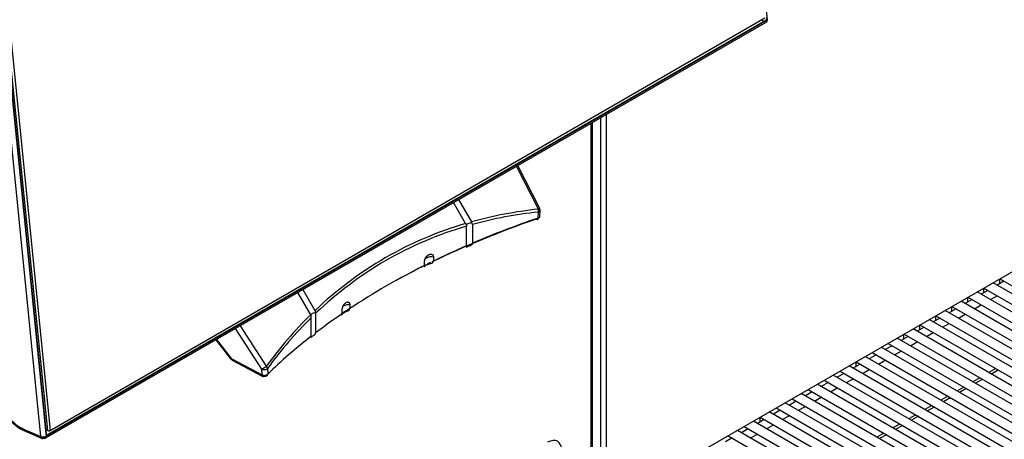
# Model space of a CAD drawing. Header units: millimetres. Extents: x -40 to 419, y 0 to 295.
# Tile 47 of 72: x 323 to 350, y 105 to 116. Entities that reach past the tile are written whole.
import ezdxf

# ---------------------------------------------------------------- set-up
doc = ezdxf.new("R2010")
doc.units = ezdxf.units.MM
doc.layers.add('135.735_BW4_TWIN', color=7, linetype='Continuous')
doc.layers.add('Standard', color=7, linetype='Continuous')

# ---------------------------------------------------------------- blocks, each defined once
blk = doc.blocks.new('SE3')
at = {"layer": '135.735_BW4_TWIN', "color": 7, "linetype": 'Continuous'}
for p, q in [((343.294, 116.363), (341.682, 132.447)), ((323.495, 105.003), (321.884, 121.087)), ((322.025, 121.098), (323.636, 105.014)), ((323.64, 105.084), (322.043, 121.027)), ((323.649, 105.096), (322.052, 121.039)), ((323.681, 105.167), (322.092, 121.028)), ((322.162, 121.033), (323.751, 105.172)), ((323.616, 104.958), (343.273, 116.307)), ((323.636, 105.014), (343.294, 116.363)), ((343.24, 116.345), (323.688, 105.057)), ((323.751, 105.172), (343.225, 116.415)), ((343.122, 116.356), (343.199, 116.322)), ((358.377, 114.353), (338.896, 103.106)), ((338.896, 113.78), (338.896, 103.106)), ((338.489, 102.881), (338.489, 113.544)), ((338.524, 102.92), (338.524, 113.565)), ((338.755, 103.106), (338.755, 113.698)), ((337.053, 111.199), (336.453, 112.369)), ((337.092, 111.216), (336.49, 112.39)), ((335.07, 110.808), (334.74, 111.38)), ((334.878, 111.46), (335.228, 110.854)), ((337.046, 110.958), (337.054, 111.121)), ((337.076, 111.206), (337.073, 111.128)), ((337.075, 111.209), (337.076, 111.206)), ((337.095, 111.003), (337.103, 111.166)), ((335.237, 110.834), (335.228, 110.854)), ((335.097, 110.759), (335.097, 110.738)), ((335.097, 110.204), (335.097, 110.738)), ((335.255, 110.783), (335.255, 110.272)), ((333.95, 109.666), (333.95, 109.767)), ((334.193, 109.89), (334.193, 109.787)), ((333.988, 109.67), (334.021, 109.689)), ((349.739, 109.238), (349.553, 109.131)), ((349.627, 109.174), (349.627, 109.301)), ((349.628, 109.302), (357.443, 104.79)), ((330.847, 108.324), (330.497, 108.93)), ((330.635, 109.01), (330.965, 108.439)), ((356.697, 104.504), (349.007, 108.943)), ((349.303, 108.987), (349.118, 108.88)), ((349.191, 108.922), (349.191, 109.05)), ((349.192, 109.05), (357.007, 104.539)), ((357.132, 104.755), (349.442, 109.195)), ((356.261, 104.252), (348.571, 108.692)), ((348.868, 108.735), (348.682, 108.628)), ((348.756, 108.671), (348.756, 108.798)), ((348.757, 108.799), (356.572, 104.287)), ((349.368, 108.735), (349.553, 108.842)), ((331.704, 108.35), (331.704, 108.453)), ((331.913, 108.592), (331.913, 108.49)), ((355.826, 104.001), (348.136, 108.44)), ((348.432, 108.484), (348.246, 108.377)), ((348.32, 108.419), (348.32, 108.547)), ((348.321, 108.548), (356.136, 104.036)), ((348.932, 108.484), (349.118, 108.591)), ((330.847, 108.324), (330.857, 108.305)), ((330.864, 107.737), (330.864, 108.249)), ((330.982, 108.363), (330.979, 108.382)), ((330.982, 108.363), (330.982, 107.828)), ((331.733, 108.368), (331.766, 108.387)), ((355.39, 103.749), (347.7, 108.189)), ((347.996, 108.232), (347.811, 108.125)), ((347.885, 108.168), (347.885, 108.296)), ((347.886, 108.296), (355.701, 103.784)), ((348.496, 108.232), (348.682, 108.339)), ((329.518, 106.842), (328.801, 107.951)), ((328.922, 108.021), (329.635, 106.917)), ((354.954, 103.498), (347.265, 107.938)), ((347.561, 107.981), (347.375, 107.874)), ((347.449, 107.916), (347.449, 108.044)), ((347.45, 108.045), (355.265, 103.533)), ((348.061, 107.981), (348.246, 108.088)), ((328.261, 107.64), (328.673, 107.114)), ((328.278, 107.649), (328.684, 107.129)), ((354.519, 103.247), (346.829, 107.686)), ((347.125, 107.729), (346.94, 107.622)), ((347.014, 107.665), (347.014, 107.793)), ((347.015, 107.793), (354.829, 103.281)), ((347.625, 107.729), (347.811, 107.837)), ((354.083, 102.995), (346.394, 107.435)), ((346.69, 107.478), (346.504, 107.371)), ((346.579, 107.542), (354.394, 103.03)), ((346.754, 107.227), (346.94, 107.334)), ((347.19, 107.478), (347.375, 107.585)), ((328.684, 107.129), (329.522, 106.686)), ((328.705, 107.087), (329.543, 106.643)), ((353.648, 102.744), (345.958, 107.183)), ((346.254, 107.227), (346.069, 107.119)), ((346.144, 107.29), (353.958, 102.779)), ((346.319, 106.975), (346.504, 107.082)), ((329.522, 106.686), (329.518, 106.842)), ((329.671, 106.858), (329.676, 106.702)), ((345.273, 106.787), (353.087, 102.276)), ((353.212, 102.492), (345.523, 106.932)), ((345.819, 106.975), (345.633, 106.868)), ((345.707, 106.911), (345.707, 107.038)), ((345.708, 107.039), (353.523, 102.527)), ((345.883, 106.724), (346.069, 106.831)), ((349.513, 106.854), (349.327, 106.747)), ((349.583, 106.813), (349.398, 106.706)), ((329.59, 106.65), (329.527, 106.683)), ((344.837, 106.536), (352.652, 102.024)), ((352.777, 102.241), (345.087, 106.68)), ((345.383, 106.724), (345.198, 106.617)), ((345.448, 106.472), (345.633, 106.579)), ((349.077, 106.602), (348.892, 106.495)), ((349.148, 106.562), (348.962, 106.455)), ((344.402, 106.285), (352.216, 101.773)), ((352.341, 101.989), (344.652, 106.429)), ((344.948, 106.472), (344.762, 106.365)), ((345.012, 106.221), (345.198, 106.328)), ((348.642, 106.351), (348.456, 106.244)), ((348.712, 106.31), (348.527, 106.203)), ((343.966, 106.033), (351.781, 101.521)), ((351.906, 101.738), (344.216, 106.177)), ((344.512, 106.221), (344.327, 106.114)), ((344.577, 105.969), (344.762, 106.076)), ((348.206, 106.1), (348.021, 105.992)), ((348.277, 106.059), (348.091, 105.952)), ((343.641, 105.718), (343.456, 105.611)), ((343.531, 105.782), (351.345, 101.27)), ((351.47, 101.486), (343.781, 105.926)), ((344.077, 105.969), (343.891, 105.862)), ((344.141, 105.718), (344.327, 105.825)), ((347.771, 105.848), (347.585, 105.741)), ((347.841, 105.808), (347.656, 105.7)), ((343.206, 105.466), (343.02, 105.359)), ((343.094, 105.402), (343.094, 105.53)), ((343.095, 105.53), (350.91, 101.018)), ((351.035, 101.235), (343.345, 105.675)), ((343.706, 105.466), (343.891, 105.574)), ((347.335, 105.597), (347.15, 105.49)), ((347.406, 105.556), (347.22, 105.449)), ((323.004, 105.217), (323.495, 105.003)), ((323.64, 105.184), (323.681, 105.167)), ((342.77, 105.215), (342.585, 105.108)), ((342.66, 105.279), (350.474, 100.767)), ((350.599, 100.984), (342.91, 105.423)), ((343.27, 105.215), (343.456, 105.322)), ((346.9, 105.345), (346.714, 105.238)), ((346.97, 105.305), (346.785, 105.198)), ((323.035, 105.167), (323.526, 104.953)), ((323.575, 104.958), (323.497, 104.992)), ((323.636, 104.994), (323.575, 104.958)), ((323.681, 105.167), (323.718, 105.148)), ((323.751, 105.172), (323.718, 105.148)), ((342.335, 104.964), (342.149, 104.856)), ((342.224, 105.027), (350.039, 100.516)), ((350.164, 100.732), (342.474, 105.172)), ((342.835, 104.964), (343.02, 105.071)), ((346.464, 105.094), (346.279, 104.987)), ((346.535, 105.053), (346.349, 104.946))]:
    blk.add_line(p, q, dxfattribs=at)
for centre, radius, start, end in [((335.17, 110.782), 0.0842, 0.9333, 38.0613), ((330.879, 108.388), 0.101, 356.6438, 30.4016), ((330.529, 108.236), 0.335, 2.2224, 12.0116), ((323.565, 106.27), 1.224, 212.0312, 244.3101)]:
    blk.add_arc(centre, radius, start, end, dxfattribs=at)
for centre, major_axis, ratio, start_param, end_param in [((343.234, 116.397), (0.024, 0.055), 0.643602, 3.858071, 5.428562), ((343.223, 116.394), (-0.05, 0.0866), 0.57735, 3.141593, 4.049164), ((347.796, 84.027), (-14.92, 25.842), 0.57735, -0.251217, -0.147356), ((347.746, 83.998), (-14.832, 25.811), 0.575977, -0.250035, -0.14719), ((337.003, 111.17), (-0.089, -0.0456), 0.035246, 2.526993, 4.097789), ((337.003, 111.17), (-0.0105, 0.0994), 0.542711, 4.132793, 4.949107), ((337.003, 111.17), (-0.0999, 0.0046), 0.558448, 2.130988, 3.909583), ((347.746, 100.444), (-21.1, 0), 0.57735, -1.036205, -0.870687), ((335.205, 110.791), (0.11, 0.029), 0.317837, 1.196245, 3.206106), ((347.746, 100.525), (-21, 0), 0.57735, -1.036205, -0.93377), ((336.995, 111.008), (-0.0323, 0.0946), 0.415997, 2.453723, 4.024519), ((336.995, 111.008), (-0.0999, 0.0046), 0.558437, 2.131389, 3.14165), ((347.796, 84.027), (14.92, -25.842), 0.57735, 3.003619, 3.279567), ((347.746, 83.998), (14.832, -25.811), 0.575977, 3.00377, 3.28178), ((347.746, 100.525), (-21, 0), 0.57735, -0.924403, -0.869306), ((347.746, 100.444), (-21.1, 0), 0.57735, -0.868451, -0.811036), ((334.084, 109.806), (0.15, 0.01), 0.479108, -3.964336, -3.944239), ((334.104, 109.821), (0.149, 0.017), 0.513098, 0.87032, 2.294128), ((347.746, 100.525), (-21, 0), 0.57735, -0.854023, -0.716773), ((347.746, 100.444), (-21.1, 0), 0.57735, -0.722195, -0.70567), ((331.846, 108.514), (-0.149, -0.02), 0.525453, 4.170806, 5.425671), ((347.796, 84.027), (-14.92, 25.842), 0.57735, 0.147356, 0.251217), ((347.746, 83.998), (-14.832, 25.811), 0.575977, 0.149554, 0.252399), ((330.963, 108.341), (0.11, 0.029), 0.317837, 1.336364, 3.346225), ((347.746, 100.525), (-21, 0), 0.57735, -0.70149, -0.646393), ((347.746, 100.525), (-21, 0), 0.57735, -0.637026, -0.534592), ((328.752, 107.175), (0.0788, 0.0616), 0.092682, 2.52438, 3.643017), ((328.752, 107.175), (0.0468, 0.0884), 0.551865, 2.378679, 3.141593), ((329.585, 106.888), (0.084, 0.0543), 0.035246, 3.756193, 5.326989), ((329.585, 106.888), (-0.1, -0.0028), 0.607791, 0.812046, 2.590642), ((329.585, 106.888), (0.0809, -0.0588), 0.542711, 0.517763, 1.334078), ((329.59, 106.732), (-0.1, -0.0028), 0.607781, 0.812036, 2.590221), ((329.59, 106.732), (0.0468, 0.0884), 0.551865, 2.378679, 3.906294), ((329.59, 106.732), (-0.0698, 0.0716), 0.702576, 2.195167, 3.765963), ((347.746, 100.444), (-21.1, 0), 0.57735, -0.536788, -0.534592), ((322.926, 105.992), (-0.45, 0.779), 0.57735, 0.907571, 2.478368), ((323.075, 105.258), (0.0399, 0.0917), 0.643408, 2.287173, 3.140928), ((323.566, 105.044), (-0.0995, -0.01), 0.502685, 0.731339, 2.302135), ((323.566, 105.044), (0.0399, 0.0917), 0.643408, 2.287173, 3.857969), ((323.566, 105.044), (-0.05, 0.0866), 0.57735, 2.478368, 4.049164), ((323.619, 105.093), (-0.0299, -0.003), 0.502685, 2.302135, 3.141593), ((323.683, 105.108), (0.024, 0.055), 0.643214, 2.287375, 3.857867), ((337.3, 104.397), (-0.275, -0.476), 0.57735, 2.363863, 3.926991)]:
    blk.add_ellipse(centre, major_axis=major_axis, ratio=ratio, start_param=start_param, end_param=end_param, dxfattribs=at)
blk.add_open_spline([(335.07, 110.808), (335.08, 110.791), (335.088, 110.773), (335.097, 110.759)], degree=3, dxfattribs=at)
for points, knots in [([(335.097, 110.204), (335.097, 110.196), (335.097, 110.189), (335.096, 110.183), (335.096, 110.177), (335.095, 110.173), (335.095, 110.17), (335.095, 110.168), (335.096, 110.167), (335.097, 110.167), (335.099, 110.167), (335.101, 110.169), (335.104, 110.171), (335.108, 110.173), (335.112, 110.177), (335.118, 110.18), (335.124, 110.183), (335.131, 110.187), (335.14, 110.191), (335.149, 110.195), (335.159, 110.198), (335.169, 110.202), (335.18, 110.205), (335.191, 110.208), (335.201, 110.212), (335.21, 110.216), (335.22, 110.219), (335.227, 110.224), (335.234, 110.228), (335.239, 110.233), (335.244, 110.238), (335.248, 110.243), (335.251, 110.25), (335.253, 110.256), (335.254, 110.261), (335.255, 110.266), (335.255, 110.272)], [0, 0, 0, 0, 0.084953, 0.084953, 0.084953, 0.170139, 0.170139, 0.170139, 0.252128, 0.252128, 0.252128, 0.329387, 0.329387, 0.329387, 0.410145, 0.410145, 0.410145, 0.500686, 0.500686, 0.500686, 0.598786, 0.598786, 0.598786, 0.697097, 0.697097, 0.697097, 0.78648, 0.78648, 0.78648, 0.865217, 0.865217, 0.865217, 0.943436, 0.943436, 0.943436, 1, 1, 1, 1]), ([(333.95, 109.767), (333.95, 109.772), (333.95, 109.78), (333.952, 109.794), (333.954, 109.803), (333.955, 109.809), (333.955, 109.81), (333.956, 109.813), (333.956, 109.814), (333.957, 109.817), (333.958, 109.82), (333.96, 109.827), (333.964, 109.836), (333.968, 109.846), (333.971, 109.853), (333.973, 109.856), (333.974, 109.86), (333.976, 109.862), (333.976, 109.863), (333.979, 109.869), (333.985, 109.878), (333.993, 109.891), (334, 109.9), (334.004, 109.905), (334.005, 109.906), (334.006, 109.908), (334.007, 109.909), (334.008, 109.909), (334.01, 109.912), (334.011, 109.914), (334.017, 109.919), (334.024, 109.927), (334.031, 109.933), (334.037, 109.938), (334.04, 109.941), (334.043, 109.943), (334.045, 109.944), (334.046, 109.945), (334.046, 109.945), (334.051, 109.949), (334.058, 109.954), (334.07, 109.961), (334.078, 109.964), (334.083, 109.966), (334.084, 109.967), (334.086, 109.967), (334.087, 109.968), (334.09, 109.969), (334.092, 109.969), (334.098, 109.971), (334.106, 109.973), (334.113, 109.974), (334.119, 109.974), (334.122, 109.974), (334.124, 109.974), (334.126, 109.974), (334.126, 109.974), (334.127, 109.974), (334.131, 109.974), (334.139, 109.973), (334.148, 109.97), (334.154, 109.967), (334.157, 109.965), (334.158, 109.965), (334.159, 109.965), (334.159, 109.965), (334.16, 109.964), (334.162, 109.963), (334.164, 109.961), (334.168, 109.958), (334.173, 109.954), (334.177, 109.948), (334.18, 109.944), (334.18, 109.942), (334.182, 109.94), (334.182, 109.939), (334.183, 109.938), (334.185, 109.934), (334.188, 109.926), (334.19, 109.919), (334.191, 109.913), (334.192, 109.911), (334.192, 109.907), (334.192, 109.905), (334.193, 109.899), (334.193, 109.895), (334.193, 109.89)], [0, 0, 0, 0, 0.03125, 0.0625, 0.09375, 0.09375, 0.101563, 0.101563, 0.109375, 0.109375, 0.125, 0.125, 0.15625, 0.1875, 0.1875, 0.203125, 0.210937, 0.210937, 0.21875, 0.21875, 0.25, 0.28125, 0.3125, 0.3125, 0.320312, 0.324219, 0.324219, 0.328125, 0.328125, 0.34375, 0.34375, 0.375, 0.40625, 0.40625, 0.421875, 0.429687, 0.433594, 0.433594, 0.4375, 0.4375, 0.46875, 0.5, 0.53125, 0.53125, 0.539062, 0.539062, 0.546875, 0.546875, 0.5625, 0.5625, 0.59375, 0.625, 0.625, 0.640625, 0.648437, 0.648437, 0.652344, 0.652344, 0.65625, 0.6875, 0.71875, 0.75, 0.75, 0.753906, 0.753906, 0.757812, 0.757812, 0.765625, 0.78125, 0.78125, 0.8125, 0.84375, 0.84375, 0.859375, 0.859375, 0.867187, 0.867187, 0.875, 0.90625, 0.9375, 0.9375, 0.953125, 0.953125, 0.96875, 0.96875, 1, 1, 1, 1]), ([(333.999, 109.867), (333.999, 109.867), (333.998, 109.868), (333.998, 109.869), (333.998, 109.87), (333.998, 109.87), (333.997, 109.871), (333.997, 109.872), (333.997, 109.872), (333.997, 109.872), (333.996, 109.872), (333.996, 109.873), (333.995, 109.873), (333.994, 109.874), (333.994, 109.874), (333.994, 109.874), (333.994, 109.874), (333.993, 109.874), (333.992, 109.874), (333.992, 109.874), (333.991, 109.874), (333.991, 109.874), (333.99, 109.874), (333.989, 109.874), (333.989, 109.873), (333.988, 109.873), (333.988, 109.873), (333.987, 109.872), (333.987, 109.872), (333.986, 109.872), (333.986, 109.871), (333.985, 109.871), (333.985, 109.87), (333.984, 109.869), (333.984, 109.869), (333.983, 109.868), (333.982, 109.867), (333.982, 109.866), (333.982, 109.866), (333.981, 109.865), (333.981, 109.864), (333.98, 109.862), (333.98, 109.862), (333.98, 109.861), (333.98, 109.861), (333.979, 109.861), (333.979, 109.86), (333.979, 109.858), (333.979, 109.857), (333.978, 109.857), (333.978, 109.856), (333.978, 109.855), (333.978, 109.854), (333.978, 109.853), (333.978, 109.852)], [0, 0, 0, 0, 0.0625, 0.0625, 0.09375, 0.09375, 0.125, 0.15625, 0.15625, 0.171875, 0.171875, 0.1875, 0.25, 0.25, 0.265625, 0.265625, 0.28125, 0.3125, 0.34375, 0.34375, 0.359375, 0.359375, 0.375, 0.4375, 0.4375, 0.453125, 0.453125, 0.46875, 0.5, 0.5, 0.53125, 0.53125, 0.5625, 0.5625, 0.625, 0.625, 0.65625, 0.65625, 0.6875, 0.6875, 0.75, 0.75, 0.78125, 0.78125, 0.796875, 0.796875, 0.8125, 0.875, 0.875, 0.90625, 0.90625, 0.9375, 0.9375, 1, 1, 1, 1]), ([(334.021, 109.689), (334.028, 109.693), (334.036, 109.696), (334.052, 109.703), (334.061, 109.706), (334.08, 109.711), (334.089, 109.714), (334.108, 109.718), (334.118, 109.721), (334.137, 109.726), (334.146, 109.729), (334.163, 109.736), (334.17, 109.74), (334.187, 109.756), (334.193, 109.77), (334.193, 109.787)], [0, 0, 0, 0, 0.125, 0.125, 0.25, 0.25, 0.375, 0.375, 0.5, 0.5, 0.625, 0.625, 0.75, 0.75, 1, 1, 1, 1]), ([(333.95, 109.666), (333.95, 109.651), (333.948, 109.64), (333.945, 109.63), (333.944, 109.628), (333.943, 109.627), (333.943, 109.628), (333.945, 109.631), (333.946, 109.634), (333.951, 109.64), (333.954, 109.644), (333.965, 109.655), (333.976, 109.663), (333.988, 109.67)], [0, 0, 0, 0, 0.25, 0.25, 0.375, 0.375, 0.5, 0.5, 0.625, 0.625, 0.75, 0.75, 1, 1, 1, 1]), ([(331.704, 108.453), (331.704, 108.458), (331.704, 108.462), (331.705, 108.469), (331.705, 108.471), (331.706, 108.476), (331.706, 108.478), (331.707, 108.485), (331.708, 108.495), (331.711, 108.505), (331.713, 108.512), (331.713, 108.514), (331.714, 108.515), (331.715, 108.519), (331.716, 108.521), (331.718, 108.529), (331.722, 108.538), (331.726, 108.548), (331.729, 108.555), (331.731, 108.559), (331.732, 108.562), (331.733, 108.564), (331.733, 108.565), (331.734, 108.566), (331.734, 108.566), (331.737, 108.572), (331.742, 108.581), (331.75, 108.594), (331.757, 108.603), (331.76, 108.608), (331.761, 108.609), (331.761, 108.609), (331.762, 108.611), (331.765, 108.614), (331.767, 108.616), (331.772, 108.622), (331.778, 108.629), (331.785, 108.636), (331.79, 108.64), (331.792, 108.642), (331.794, 108.644), (331.795, 108.645), (331.797, 108.646), (331.798, 108.647), (331.802, 108.65), (331.809, 108.655), (331.819, 108.661), (331.826, 108.664), (331.83, 108.666), (331.83, 108.666), (331.831, 108.666), (331.832, 108.667), (331.835, 108.668), (331.837, 108.668), (331.842, 108.67), (331.849, 108.671), (331.855, 108.671), (331.859, 108.671), (331.861, 108.671), (331.863, 108.671), (331.863, 108.671), (331.864, 108.671), (331.865, 108.671), (331.866, 108.67), (331.87, 108.67), (331.875, 108.668), (331.883, 108.665), (331.887, 108.661), (331.89, 108.659), (331.891, 108.658), (331.892, 108.657), (331.893, 108.656), (331.895, 108.654), (331.897, 108.651), (331.901, 108.645), (331.904, 108.64), (331.906, 108.635), (331.906, 108.633), (331.907, 108.631), (331.908, 108.63), (331.908, 108.628), (331.908, 108.628), (331.91, 108.623), (331.911, 108.616), (331.913, 108.604), (331.913, 108.596), (331.913, 108.592)], [0, 0, 0, 0, 0.03125, 0.03125, 0.046875, 0.046875, 0.0625, 0.0625, 0.09375, 0.125, 0.132813, 0.132813, 0.140625, 0.140625, 0.15625, 0.15625, 0.1875, 0.21875, 0.21875, 0.234375, 0.242188, 0.242188, 0.246094, 0.246094, 0.25, 0.25, 0.28125, 0.3125, 0.34375, 0.347656, 0.347656, 0.351563, 0.351563, 0.359375, 0.375, 0.375, 0.40625, 0.4375, 0.4375, 0.453125, 0.453125, 0.460938, 0.460938, 0.46875, 0.46875, 0.5, 0.53125, 0.5625, 0.5625, 0.566406, 0.566406, 0.570313, 0.578125, 0.59375, 0.59375, 0.625, 0.65625, 0.65625, 0.671875, 0.671875, 0.675781, 0.675781, 0.679688, 0.6875, 0.6875, 0.71875, 0.75, 0.78125, 0.78125, 0.789063, 0.789063, 0.796875, 0.8125, 0.8125, 0.84375, 0.875, 0.875, 0.890625, 0.890625, 0.898437, 0.898437, 0.90625, 0.90625, 0.9375, 0.96875, 1, 1, 1, 1]), ([(331.766, 108.387), (331.778, 108.395), (331.793, 108.401), (331.817, 108.41), (331.825, 108.413), (331.842, 108.419), (331.85, 108.422), (331.866, 108.429), (331.874, 108.433), (331.888, 108.441), (331.894, 108.446), (331.908, 108.463), (331.913, 108.476), (331.913, 108.49)], [0, 0, 0, 0, 0.25, 0.25, 0.375, 0.375, 0.5, 0.5, 0.625, 0.625, 0.75, 0.75, 1, 1, 1, 1]), ([(331.704, 108.35), (331.704, 108.333), (331.7, 108.32), (331.694, 108.311), (331.692, 108.31), (331.689, 108.31), (331.689, 108.312), (331.689, 108.318), (331.69, 108.322), (331.694, 108.331), (331.696, 108.335), (331.704, 108.345), (331.709, 108.35), (331.72, 108.359), (331.726, 108.364), (331.733, 108.368)], [0, 0, 0, 0, 0.25, 0.25, 0.375, 0.375, 0.5, 0.5, 0.625, 0.625, 0.75, 0.75, 0.875, 0.875, 1, 1, 1, 1]), ([(330.864, 107.737), (330.864, 107.731), (330.864, 107.727), (330.863, 107.722), (330.863, 107.716), (330.861, 107.711), (330.86, 107.707), (330.858, 107.703), (330.856, 107.701), (330.855, 107.7), (330.854, 107.699), (330.853, 107.699), (330.853, 107.701)], [0, 0, 0, 0, 0.0565641, 0.0565641, 0.0565641, 0.1347829, 0.1347829, 0.1347829, 0.2135202, 0.2135202, 0.2135202, 0.2884623, 0.2884623, 0.2884623, 0.2884623]), ([(330.861, 107.716), (330.865, 107.72), (330.869, 107.724), (330.874, 107.728), (330.881, 107.733), (330.888, 107.738), (330.896, 107.742), (330.904, 107.747), (330.912, 107.751), (330.92, 107.755), (330.927, 107.759), (330.935, 107.764), (330.943, 107.768), (330.95, 107.773), (330.958, 107.779), (330.963, 107.785), (330.97, 107.791), (330.974, 107.798), (330.977, 107.805), (330.981, 107.812), (330.982, 107.82), (330.982, 107.828)], [0.4205533, 0.4205533, 0.4205533, 0.4205533, 0.4993136, 0.4993136, 0.4993136, 0.5898552, 0.5898552, 0.5898552, 0.6706131, 0.6706131, 0.6706131, 0.7478719, 0.7478719, 0.7478719, 0.8298612, 0.8298612, 0.8298612, 0.9150467, 0.9150467, 0.9150467, 1, 1, 1, 1])]:
    blk.add_open_spline(points, degree=3, knots=knots, dxfattribs=at)

msp = doc.modelspace()

# ---------------------------------------------------------------- block references
at = {"layer": 'Standard'}
msp.add_blockref('SE3', (0, 0), dxfattribs=at)

doc.saveas('drawing.dxf')
